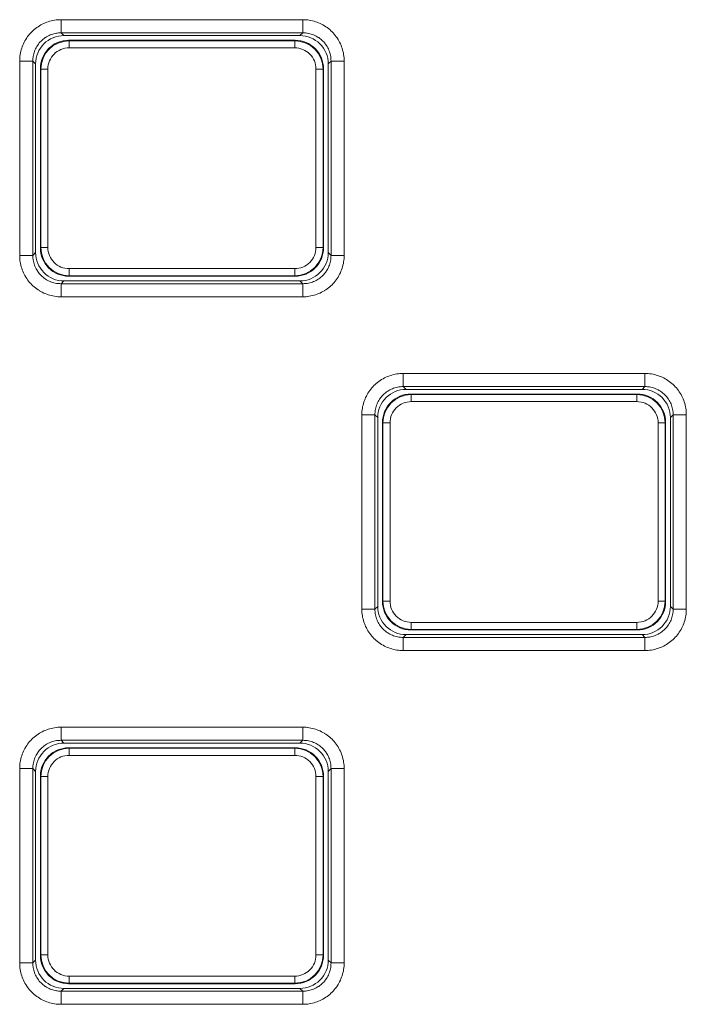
# Model space of a CAD drawing. Header units: millimetres. Extents: x 0 to 420, y -297 to 0.
# Tile 18 of 44: x 211.16 to 216.81, y -199.83 to -191.48. Entities that reach past the tile are written whole.
import ezdxf

# ---------------------------------------------------------------- set-up
doc = ezdxf.new("R2010")
doc.units = ezdxf.units.MM
doc.header["$MEASUREMENT"] = 0
doc.layers.add('レイヤー 1', color=7, linetype='Continuous', lineweight=0)

# ---------------------------------------------------------------- blocks, each defined once
blk = doc.blocks.new('Block_0')
at = {"layer": 'レイヤー 1', "color": 18, "lineweight": 18, "true_color": 0x000000}
for p, q in [((211.5117, -191.4808), (213.5605, -191.4808)), ((211.5117, -191.4808), (211.5117, -191.592)), ((213.5605, -191.4808), (213.5605, -191.592)), ((211.5117, -191.592), (213.5605, -191.592)), ((211.5117, -191.592), (211.5355, -191.6158)), ((213.5367, -191.6158), (211.5355, -191.6158)), ((213.5605, -191.592), (213.5367, -191.6158)), ((213.4961, -191.6558), (211.5761, -191.6558)), ((211.5799, -191.6597), (211.5761, -191.6558)), ((213.4922, -191.6597), (211.5799, -191.6597)), ((211.5799, -191.7196), (211.5799, -191.6597)), ((213.4922, -191.6597), (213.4961, -191.6558)), ((213.4922, -191.7196), (213.4922, -191.6597)), ((213.4922, -191.7196), (211.5799, -191.7196)), ((211.1611, -191.8314), (211.2723, -191.8314)), ((211.1611, -193.4802), (211.1611, -191.8314)), ((211.2723, -191.8314), (211.2961, -191.8552)), ((211.2723, -193.4802), (211.2723, -191.8314)), ((211.2961, -191.8552), (211.2961, -193.4564)), ((213.7999, -191.8314), (213.7761, -191.8552)), ((213.7761, -193.4564), (213.7761, -191.8552)), ((213.911, -191.8314), (213.7999, -191.8314)), ((213.7999, -191.8314), (213.7999, -193.4802)), ((213.911, -191.8314), (213.911, -193.4802)), ((211.3399, -191.8996), (211.3361, -191.8958)), ((211.3361, -191.8958), (211.3361, -193.4158)), ((211.3999, -191.8996), (211.3399, -191.8996)), ((211.3399, -191.8996), (211.3399, -193.412)), ((211.3999, -191.8996), (211.3999, -193.412)), ((213.6722, -191.8996), (213.7322, -191.8996)), ((213.6722, -193.412), (213.6722, -191.8996)), ((213.7322, -191.8996), (213.7361, -191.8958)), ((213.7322, -193.412), (213.7322, -191.8996)), ((213.7361, -193.4158), (213.7361, -191.8958)), ((211.2723, -193.4802), (211.2961, -193.4564)), ((211.3399, -193.412), (211.3361, -193.4158)), ((211.3999, -193.412), (211.3399, -193.412)), ((213.6722, -193.412), (213.7322, -193.412)), ((213.7322, -193.412), (213.7361, -193.4158)), ((213.7999, -193.4802), (213.7761, -193.4564)), ((211.1611, -193.4802), (211.2723, -193.4802)), ((213.911, -193.4802), (213.7999, -193.4802)), ((211.5799, -193.592), (213.4922, -193.592)), ((211.5799, -193.592), (211.5799, -193.652)), ((213.4922, -193.592), (213.4922, -193.652)), ((211.5117, -193.7196), (211.5355, -193.6958)), ((211.5355, -193.6958), (213.5367, -193.6958)), ((211.5799, -193.652), (211.5761, -193.6558)), ((211.5761, -193.6558), (213.4961, -193.6558)), ((211.5799, -193.652), (213.4922, -193.652)), ((213.4922, -193.652), (213.4961, -193.6558)), ((213.5605, -193.7196), (213.5367, -193.6958)), ((213.5605, -193.7196), (211.5117, -193.7196)), ((211.5117, -193.8308), (211.5117, -193.7196)), ((213.5605, -193.8308), (213.5605, -193.7196)), ((213.5605, -193.8308), (211.5117, -193.8308)), ((214.4117, -194.4808), (216.4605, -194.4808)), ((214.4117, -194.4808), (214.4117, -194.592)), ((216.4605, -194.4808), (216.4605, -194.592)), ((214.4117, -194.592), (216.4605, -194.592)), ((214.4117, -194.592), (214.4355, -194.6158)), ((216.4367, -194.6158), (214.4355, -194.6158)), ((216.4605, -194.592), (216.4367, -194.6158)), ((216.3961, -194.6558), (214.4761, -194.6558)), ((214.4799, -194.6597), (214.4761, -194.6558)), ((216.3922, -194.6597), (214.4799, -194.6597)), ((214.4799, -194.7196), (214.4799, -194.6597)), ((216.3922, -194.7196), (214.4799, -194.7196)), ((216.3922, -194.6597), (216.3961, -194.6558)), ((216.3922, -194.7196), (216.3922, -194.6597)), ((214.0611, -194.8314), (214.1723, -194.8314)), ((214.0611, -196.4802), (214.0611, -194.8314)), ((214.1723, -194.8314), (214.1961, -194.8552)), ((214.1723, -196.4802), (214.1723, -194.8314)), ((214.1961, -194.8552), (214.1961, -196.4564)), ((216.6999, -194.8314), (216.6761, -194.8552)), ((216.6761, -196.4564), (216.6761, -194.8552)), ((216.811, -194.8314), (216.6999, -194.8314)), ((216.6999, -194.8314), (216.6999, -196.4802)), ((216.811, -194.8314), (216.811, -196.4802)), ((214.2399, -194.8996), (214.2361, -194.8958)), ((214.2361, -194.8958), (214.2361, -196.4158)), ((214.2999, -194.8996), (214.2399, -194.8996)), ((214.2399, -194.8996), (214.2399, -196.412)), ((214.2999, -194.8996), (214.2999, -196.412)), ((216.5722, -194.8996), (216.6322, -194.8996)), ((216.5722, -196.412), (216.5722, -194.8996)), ((216.6322, -194.8996), (216.6361, -194.8958)), ((216.6322, -196.412), (216.6322, -194.8996)), ((216.6361, -196.4158), (216.6361, -194.8958)), ((214.1723, -196.4802), (214.1961, -196.4564)), ((214.2399, -196.412), (214.2361, -196.4158)), ((214.2999, -196.412), (214.2399, -196.412)), ((216.5722, -196.412), (216.6322, -196.412)), ((216.6322, -196.412), (216.6361, -196.4158)), ((216.6999, -196.4802), (216.6761, -196.4564)), ((214.0611, -196.4802), (214.1723, -196.4802)), ((216.811, -196.4802), (216.6999, -196.4802)), ((214.4799, -196.592), (216.3922, -196.592)), ((214.4799, -196.592), (214.4799, -196.652)), ((216.3922, -196.592), (216.3922, -196.652)), ((214.4117, -196.7196), (214.4355, -196.6958)), ((216.4605, -196.7196), (214.4117, -196.7196)), ((214.4117, -196.8308), (214.4117, -196.7196)), ((214.4355, -196.6958), (216.4367, -196.6958)), ((214.4799, -196.652), (214.4761, -196.6558)), ((214.4761, -196.6558), (216.3961, -196.6558)), ((214.4799, -196.652), (216.3922, -196.652)), ((216.3922, -196.652), (216.3961, -196.6558)), ((216.4605, -196.7196), (216.4367, -196.6958)), ((216.4605, -196.8308), (216.4605, -196.7196)), ((216.4605, -196.8308), (214.4117, -196.8308)), ((211.5117, -197.4808), (213.5605, -197.4808)), ((211.5117, -197.4808), (211.5117, -197.592)), ((213.5605, -197.4808), (213.5605, -197.592)), ((211.5117, -197.592), (213.5605, -197.592)), ((211.5117, -197.592), (211.5355, -197.6158)), ((213.5367, -197.6158), (211.5355, -197.6158)), ((213.5605, -197.592), (213.5367, -197.6158)), ((213.4961, -197.6558), (211.5761, -197.6558)), ((211.5799, -197.6597), (211.5761, -197.6558)), ((213.4922, -197.6597), (211.5799, -197.6597)), ((211.5799, -197.7196), (211.5799, -197.6597)), ((213.4922, -197.7196), (211.5799, -197.7196)), ((213.4922, -197.6597), (213.4961, -197.6558)), ((213.4922, -197.7196), (213.4922, -197.6597)), ((211.1611, -197.8314), (211.2723, -197.8314)), ((211.1611, -199.4802), (211.1611, -197.8314)), ((211.2723, -197.8314), (211.2961, -197.8552)), ((211.2723, -199.4802), (211.2723, -197.8314)), ((211.2961, -197.8552), (211.2961, -199.4564)), ((213.7999, -197.8314), (213.7761, -197.8552)), ((213.7761, -199.4564), (213.7761, -197.8552)), ((213.911, -197.8314), (213.7999, -197.8314)), ((213.7999, -197.8314), (213.7999, -199.4802)), ((213.911, -197.8314), (213.911, -199.4802)), ((211.3399, -197.8996), (211.3361, -197.8958)), ((211.3361, -197.8958), (211.3361, -199.4158)), ((211.3999, -197.8996), (211.3399, -197.8996)), ((211.3399, -197.8996), (211.3399, -199.412)), ((211.3999, -197.8996), (211.3999, -199.412)), ((213.6722, -197.8996), (213.7322, -197.8996)), ((213.6722, -199.412), (213.6722, -197.8996)), ((213.7322, -197.8996), (213.7361, -197.8958)), ((213.7322, -199.412), (213.7322, -197.8996)), ((213.7361, -199.4158), (213.7361, -197.8958)), ((211.2723, -199.4802), (211.2961, -199.4564)), ((211.3399, -199.412), (211.3361, -199.4158)), ((211.3999, -199.412), (211.3399, -199.412)), ((213.6722, -199.412), (213.7322, -199.412)), ((213.7322, -199.412), (213.7361, -199.4158)), ((213.7999, -199.4802), (213.7761, -199.4564)), ((211.1611, -199.4802), (211.2723, -199.4802)), ((213.911, -199.4802), (213.7999, -199.4802)), ((211.5799, -199.592), (213.4922, -199.592)), ((211.5799, -199.592), (211.5799, -199.652)), ((213.4922, -199.592), (213.4922, -199.652)), ((211.5117, -199.7196), (211.5355, -199.6958)), ((213.5605, -199.7196), (211.5117, -199.7196)), ((211.5117, -199.8308), (211.5117, -199.7196)), ((211.5355, -199.6958), (213.5367, -199.6958)), ((211.5799, -199.652), (211.5761, -199.6558)), ((211.5761, -199.6558), (213.4961, -199.6558)), ((211.5799, -199.652), (213.4922, -199.652)), ((213.4922, -199.652), (213.4961, -199.6558)), ((213.5605, -199.7196), (213.5367, -199.6958)), ((213.5605, -199.8308), (213.5605, -199.7196)), ((213.5605, -199.8308), (211.5117, -199.8308))]:
    blk.add_line(p, q, dxfattribs=at)
for points in [[(211.1611, -191.8314), (211.1614, -191.8178), (211.1622, -191.8041), (211.1635, -191.7904), (211.1636, -191.7899), (211.1655, -191.7763), (211.1679, -191.7628), (211.168, -191.7621), (211.1709, -191.7488), (211.1744, -191.7356), (211.1784, -191.7225), (211.1828, -191.7097), (211.1878, -191.697), (211.1933, -191.6846), (211.1992, -191.6723), (211.2057, -191.6602), (211.2126, -191.6483), (211.2131, -191.6475), (211.2205, -191.636), (211.2284, -191.6247), (211.2367, -191.6138), (211.2453, -191.6033), (211.2543, -191.5932), (211.2637, -191.5834), (211.2735, -191.574), (211.2836, -191.565), (211.2942, -191.5564), (211.3051, -191.5481), (211.3163, -191.5402), (211.3278, -191.5328), (211.3287, -191.5323), (211.3405, -191.5254), (211.3526, -191.5189), (211.3649, -191.513), (211.3773, -191.5075), (211.39, -191.5026), (211.4028, -191.4981), (211.4159, -191.4941), (211.4291, -191.4907), (211.4425, -191.4877), (211.4432, -191.4876), (211.4566, -191.4852), (211.4702, -191.4833), (211.4707, -191.4832), (211.4844, -191.4819), (211.498, -191.4811), (211.5117, -191.4808)], [(213.5605, -191.4808), (213.5741, -191.4811), (213.5878, -191.4819), (213.6014, -191.4832), (213.602, -191.4833), (213.6156, -191.4852), (213.629, -191.4876), (213.6297, -191.4877), (213.6431, -191.4907), (213.6563, -191.4941), (213.6693, -191.4981), (213.6822, -191.5026), (213.6949, -191.5075), (213.7073, -191.513), (213.7196, -191.519), (213.7317, -191.5254), (213.7435, -191.5323), (213.7443, -191.5329), (213.7559, -191.5403), (213.7671, -191.5481), (213.778, -191.5564), (213.7886, -191.565), (213.7987, -191.5741), (213.8085, -191.5834), (213.8178, -191.5932), (213.8269, -191.6033), (213.8355, -191.6139), (213.8438, -191.6248), (213.8516, -191.636), (213.8591, -191.6476), (213.8596, -191.6484), (213.8665, -191.6602), (213.8729, -191.6723), (213.8789, -191.6846), (213.8844, -191.6971), (213.8893, -191.7097), (213.8938, -191.7226), (213.8978, -191.7356), (213.9012, -191.7488), (213.9042, -191.7622), (213.9043, -191.7629), (213.9067, -191.7764), (213.9086, -191.79), (213.9086, -191.7904), (213.91, -191.8041), (213.9108, -191.8178), (213.911, -191.8314)], [(211.2723, -191.8314), (211.2725, -191.8202), (211.2733, -191.809), (211.2746, -191.7977), (211.2752, -191.7938), (211.2772, -191.7826), (211.2797, -191.7715), (211.2828, -191.7606), (211.2863, -191.7499), (211.2903, -191.7395), (211.2948, -191.7292), (211.2998, -191.7192), (211.3053, -191.7093), (211.3113, -191.6998), (211.3135, -191.6965), (211.32, -191.6873), (211.327, -191.6784), (211.3344, -191.6699), (211.3421, -191.6618), (211.3502, -191.6541), (211.3587, -191.6467), (211.3676, -191.6398), (211.3768, -191.6332), (211.3801, -191.631), (211.3896, -191.625), (211.3995, -191.6196), (211.4095, -191.6146), (211.4198, -191.6101), (211.4302, -191.606), (211.4409, -191.6025), (211.4518, -191.5995), (211.4629, -191.5969), (211.4741, -191.5949), (211.478, -191.5943), (211.4892, -191.593), (211.5005, -191.5922), (211.5117, -191.592)], [(213.5605, -191.592), (213.5717, -191.5922), (213.5829, -191.593), (213.5942, -191.5943), (213.5981, -191.5949), (213.6093, -191.5969), (213.6204, -191.5995), (213.6313, -191.6025), (213.642, -191.6061), (213.6524, -191.6101), (213.6626, -191.6146), (213.6727, -191.6196), (213.6825, -191.6251), (213.6921, -191.631), (213.6954, -191.6332), (213.7046, -191.6398), (213.7135, -191.6467), (213.722, -191.6541), (213.7301, -191.6618), (213.7378, -191.67), (213.7452, -191.6784), (213.7521, -191.6873), (213.7587, -191.6965), (213.7609, -191.6998), (213.7668, -191.7094), (213.7723, -191.7192), (213.7773, -191.7293), (213.7818, -191.7395), (213.7858, -191.7499), (213.7894, -191.7606), (213.7924, -191.7716), (213.795, -191.7826), (213.797, -191.7938), (213.7976, -191.7977), (213.7989, -191.809), (213.7996, -191.8202), (213.7999, -191.8314)], [(211.5117, -193.8308), (211.498, -193.8305), (211.4844, -193.8297), (211.4707, -193.8284), (211.4702, -193.8283), (211.4566, -193.8264), (211.4431, -193.824), (211.4424, -193.8239), (211.4291, -193.8209), (211.4159, -193.8175), (211.4028, -193.8135), (211.39, -193.809), (211.3773, -193.8041), (211.3648, -193.7986), (211.3525, -193.7926), (211.3405, -193.7862), (211.3286, -193.7793), (211.3278, -193.7788), (211.3163, -193.7713), (211.305, -193.7635), (211.2941, -193.7552), (211.2836, -193.7466), (211.2734, -193.7375), (211.2637, -193.7282), (211.2543, -193.7184), (211.2453, -193.7083), (211.2366, -193.6977), (211.2284, -193.6868), (211.2205, -193.6756), (211.2131, -193.664), (211.2126, -193.6632), (211.2057, -193.6514), (211.1992, -193.6393), (211.1932, -193.627), (211.1878, -193.6145), (211.1828, -193.6019), (211.1784, -193.589), (211.1744, -193.576), (211.1709, -193.5628), (211.168, -193.5494), (211.1678, -193.5487), (211.1654, -193.5352), (211.1636, -193.5217), (211.1635, -193.5212), (211.1622, -193.5075), (211.1614, -193.4938), (211.1611, -193.4802)], [(211.5117, -193.7196), (211.5005, -193.7194), (211.4892, -193.7186), (211.478, -193.7173), (211.4741, -193.7167), (211.4629, -193.7147), (211.4518, -193.7121), (211.4409, -193.7091), (211.4302, -193.7056), (211.4197, -193.7015), (211.4095, -193.697), (211.3995, -193.692), (211.3896, -193.6866), (211.38, -193.6806), (211.3767, -193.6784), (211.3676, -193.6718), (211.3587, -193.6649), (211.3502, -193.6575), (211.3421, -193.6498), (211.3344, -193.6417), (211.327, -193.6332), (211.32, -193.6243), (211.3135, -193.6151), (211.3113, -193.6118), (211.3053, -193.6022), (211.2998, -193.5924), (211.2948, -193.5823), (211.2903, -193.5721), (211.2863, -193.5617), (211.2828, -193.551), (211.2797, -193.5401), (211.2772, -193.529), (211.2752, -193.5178), (211.2746, -193.5139), (211.2733, -193.5027), (211.2725, -193.4914), (211.2723, -193.4802)], [(213.911, -193.4802), (213.9108, -193.4938), (213.91, -193.5075), (213.9086, -193.5212), (213.9086, -193.5217), (213.9067, -193.5353), (213.9043, -193.5488), (213.9042, -193.5495), (213.9012, -193.5628), (213.8977, -193.576), (213.8938, -193.5891), (213.8893, -193.6019), (213.8843, -193.6146), (213.8789, -193.627), (213.8729, -193.6393), (213.8665, -193.6514), (213.8595, -193.6633), (213.859, -193.6641), (213.8516, -193.6756), (213.8438, -193.6869), (213.8355, -193.6978), (213.8268, -193.7083), (213.8178, -193.7185), (213.8085, -193.7282), (213.7987, -193.7376), (213.7885, -193.7466), (213.778, -193.7553), (213.7671, -193.7635), (213.7559, -193.7714), (213.7443, -193.7788), (213.7435, -193.7793), (213.7317, -193.7862), (213.7196, -193.7927), (213.7073, -193.7986), (213.6948, -193.8041), (213.6822, -193.809), (213.6693, -193.8135), (213.6563, -193.8175), (213.6431, -193.8209), (213.6297, -193.8239), (213.629, -193.824), (213.6155, -193.8264), (213.6019, -193.8283), (213.6014, -193.8284), (213.5878, -193.8297), (213.5741, -193.8305), (213.5605, -193.8308)], [(213.7999, -193.4802), (213.7996, -193.4914), (213.7989, -193.5027), (213.7976, -193.5139), (213.797, -193.5178), (213.7949, -193.529), (213.7924, -193.5401), (213.7894, -193.551), (213.7858, -193.5617), (213.7818, -193.5721), (213.7773, -193.5824), (213.7723, -193.5924), (213.7668, -193.6023), (213.7609, -193.6118), (213.7587, -193.6151), (213.7521, -193.6243), (213.7451, -193.6332), (213.7378, -193.6417), (213.73, -193.6498), (213.7219, -193.6575), (213.7134, -193.6649), (213.7046, -193.6719), (213.6954, -193.6784), (213.6921, -193.6806), (213.6825, -193.6866), (213.6727, -193.6921), (213.6626, -193.6971), (213.6524, -193.7016), (213.6419, -193.7056), (213.6312, -193.7091), (213.6203, -193.7122), (213.6093, -193.7147), (213.5981, -193.7167), (213.5942, -193.7173), (213.5829, -193.7186), (213.5717, -193.7194), (213.5605, -193.7196)], [(214.0611, -194.8314), (214.0614, -194.8178), (214.0622, -194.8041), (214.0635, -194.7904), (214.0636, -194.7899), (214.0655, -194.7763), (214.0679, -194.7628), (214.068, -194.7621), (214.0709, -194.7488), (214.0744, -194.7356), (214.0784, -194.7225), (214.0829, -194.7097), (214.0878, -194.697), (214.0933, -194.6846), (214.0992, -194.6723), (214.1057, -194.6602), (214.1126, -194.6483), (214.1131, -194.6475), (214.1205, -194.636), (214.1284, -194.6247), (214.1367, -194.6138), (214.1453, -194.6033), (214.1543, -194.5932), (214.1637, -194.5834), (214.1735, -194.574), (214.1836, -194.565), (214.1942, -194.5564), (214.2051, -194.5481), (214.2163, -194.5402), (214.2278, -194.5328), (214.2287, -194.5323), (214.2405, -194.5254), (214.2526, -194.5189), (214.2649, -194.513), (214.2773, -194.5075), (214.29, -194.5026), (214.3029, -194.4981), (214.3159, -194.4941), (214.3291, -194.4907), (214.3425, -194.4877), (214.3432, -194.4876), (214.3566, -194.4852), (214.3702, -194.4833), (214.3707, -194.4832), (214.3844, -194.4819), (214.398, -194.4811), (214.4117, -194.4808)], [(216.4605, -194.4808), (216.4741, -194.4811), (216.4878, -194.4819), (216.5014, -194.4832), (216.502, -194.4833), (216.5156, -194.4852), (216.529, -194.4876), (216.5297, -194.4877), (216.5431, -194.4907), (216.5563, -194.4941), (216.5693, -194.4981), (216.5822, -194.5026), (216.5949, -194.5075), (216.6073, -194.513), (216.6196, -194.519), (216.6317, -194.5254), (216.6435, -194.5323), (216.6443, -194.5329), (216.6559, -194.5403), (216.6671, -194.5481), (216.678, -194.5564), (216.6886, -194.565), (216.6987, -194.5741), (216.7085, -194.5834), (216.7178, -194.5932), (216.7269, -194.6033), (216.7355, -194.6139), (216.7438, -194.6248), (216.7516, -194.636), (216.7591, -194.6476), (216.7596, -194.6484), (216.7665, -194.6602), (216.7729, -194.6723), (216.7789, -194.6846), (216.7844, -194.6971), (216.7893, -194.7097), (216.7938, -194.7226), (216.7978, -194.7356), (216.8012, -194.7488), (216.8042, -194.7622), (216.8043, -194.7629), (216.8067, -194.7764), (216.8086, -194.79), (216.8086, -194.7904), (216.81, -194.8041), (216.8108, -194.8178), (216.811, -194.8314)], [(214.1723, -194.8314), (214.1725, -194.8202), (214.1733, -194.809), (214.1746, -194.7977), (214.1752, -194.7938), (214.1772, -194.7826), (214.1797, -194.7715), (214.1828, -194.7606), (214.1863, -194.7499), (214.1903, -194.7395), (214.1948, -194.7292), (214.1998, -194.7192), (214.2053, -194.7093), (214.2113, -194.6998), (214.2135, -194.6965), (214.22, -194.6873), (214.227, -194.6784), (214.2344, -194.6699), (214.2421, -194.6618), (214.2502, -194.6541), (214.2587, -194.6467), (214.2676, -194.6398), (214.2768, -194.6332), (214.2801, -194.631), (214.2896, -194.625), (214.2995, -194.6196), (214.3095, -194.6146), (214.3198, -194.6101), (214.3302, -194.606), (214.3409, -194.6025), (214.3518, -194.5995), (214.3629, -194.5969), (214.3741, -194.5949), (214.378, -194.5943), (214.3892, -194.593), (214.4005, -194.5922), (214.4117, -194.592)], [(216.4605, -194.592), (216.4717, -194.5922), (216.4829, -194.593), (216.4942, -194.5943), (216.4981, -194.5949), (216.5093, -194.5969), (216.5204, -194.5995), (216.5313, -194.6025), (216.542, -194.6061), (216.5524, -194.6101), (216.5627, -194.6146), (216.5727, -194.6196), (216.5825, -194.6251), (216.5921, -194.631), (216.5954, -194.6332), (216.6046, -194.6398), (216.6135, -194.6467), (216.622, -194.6541), (216.6301, -194.6618), (216.6378, -194.67), (216.6452, -194.6784), (216.6521, -194.6873), (216.6587, -194.6965), (216.6609, -194.6998), (216.6668, -194.7094), (216.6723, -194.7192), (216.6773, -194.7293), (216.6818, -194.7395), (216.6858, -194.7499), (216.6894, -194.7606), (216.6924, -194.7716), (216.695, -194.7826), (216.697, -194.7938), (216.6976, -194.7977), (216.6989, -194.809), (216.6996, -194.8202), (216.6999, -194.8314)], [(214.4117, -196.8308), (214.398, -196.8305), (214.3844, -196.8297), (214.3707, -196.8284), (214.3702, -196.8283), (214.3566, -196.8264), (214.3431, -196.824), (214.3424, -196.8239), (214.3291, -196.8209), (214.3158, -196.8175), (214.3028, -196.8135), (214.2899, -196.809), (214.2773, -196.8041), (214.2648, -196.7986), (214.2525, -196.7926), (214.2405, -196.7862), (214.2286, -196.7793), (214.2278, -196.7788), (214.2163, -196.7713), (214.205, -196.7635), (214.1941, -196.7552), (214.1836, -196.7466), (214.1734, -196.7375), (214.1637, -196.7282), (214.1543, -196.7184), (214.1453, -196.7083), (214.1366, -196.6977), (214.1284, -196.6868), (214.1205, -196.6756), (214.1131, -196.664), (214.1126, -196.6632), (214.1057, -196.6514), (214.0992, -196.6393), (214.0933, -196.627), (214.0878, -196.6145), (214.0828, -196.6019), (214.0784, -196.589), (214.0744, -196.576), (214.0709, -196.5628), (214.068, -196.5494), (214.0679, -196.5487), (214.0654, -196.5352), (214.0636, -196.5217), (214.0635, -196.5212), (214.0622, -196.5075), (214.0614, -196.4938), (214.0611, -196.4802)], [(214.4117, -196.7196), (214.4005, -196.7194), (214.3892, -196.7186), (214.378, -196.7173), (214.374, -196.7167), (214.3629, -196.7147), (214.3518, -196.7121), (214.3409, -196.7091), (214.3302, -196.7056), (214.3197, -196.7015), (214.3095, -196.697), (214.2995, -196.692), (214.2896, -196.6866), (214.28, -196.6806), (214.2767, -196.6784), (214.2676, -196.6718), (214.2587, -196.6649), (214.2502, -196.6575), (214.2421, -196.6498), (214.2344, -196.6417), (214.227, -196.6332), (214.22, -196.6243), (214.2135, -196.6151), (214.2113, -196.6118), (214.2053, -196.6022), (214.1998, -196.5924), (214.1948, -196.5823), (214.1903, -196.5721), (214.1863, -196.5617), (214.1828, -196.551), (214.1797, -196.5401), (214.1772, -196.529), (214.1752, -196.5178), (214.1746, -196.5139), (214.1733, -196.5027), (214.1725, -196.4914), (214.1723, -196.4802)], [(216.811, -196.4802), (216.8108, -196.4938), (216.81, -196.5075), (216.8086, -196.5212), (216.8086, -196.5217), (216.8067, -196.5353), (216.8043, -196.5488), (216.8042, -196.5495), (216.8012, -196.5628), (216.7977, -196.576), (216.7938, -196.5891), (216.7893, -196.6019), (216.7843, -196.6146), (216.7789, -196.627), (216.7729, -196.6393), (216.7665, -196.6514), (216.7595, -196.6633), (216.759, -196.6641), (216.7516, -196.6756), (216.7438, -196.6869), (216.7355, -196.6978), (216.7268, -196.7083), (216.7178, -196.7185), (216.7084, -196.7282), (216.6987, -196.7376), (216.6885, -196.7466), (216.678, -196.7553), (216.6671, -196.7635), (216.6559, -196.7714), (216.6443, -196.7788), (216.6435, -196.7793), (216.6317, -196.7862), (216.6196, -196.7927), (216.6073, -196.7986), (216.5948, -196.8041), (216.5822, -196.809), (216.5693, -196.8135), (216.5563, -196.8175), (216.543, -196.8209), (216.5297, -196.8239), (216.529, -196.824), (216.5155, -196.8264), (216.5019, -196.8283), (216.5014, -196.8284), (216.4878, -196.8297), (216.4741, -196.8305), (216.4605, -196.8308)], [(216.6999, -196.4802), (216.6996, -196.4914), (216.6989, -196.5027), (216.6976, -196.5139), (216.697, -196.5178), (216.695, -196.529), (216.6924, -196.5401), (216.6894, -196.551), (216.6858, -196.5617), (216.6818, -196.5721), (216.6773, -196.5824), (216.6723, -196.5924), (216.6668, -196.6023), (216.6609, -196.6118), (216.6587, -196.6151), (216.6521, -196.6243), (216.6451, -196.6332), (216.6378, -196.6417), (216.63, -196.6498), (216.6219, -196.6575), (216.6134, -196.6649), (216.6046, -196.6719), (216.5954, -196.6784), (216.5921, -196.6806), (216.5825, -196.6866), (216.5727, -196.6921), (216.5626, -196.6971), (216.5524, -196.7016), (216.5419, -196.7056), (216.5312, -196.7091), (216.5203, -196.7122), (216.5093, -196.7147), (216.4981, -196.7167), (216.4942, -196.7173), (216.4829, -196.7186), (216.4717, -196.7194), (216.4605, -196.7196)], [(211.1611, -197.8314), (211.1614, -197.8178), (211.1622, -197.8041), (211.1635, -197.7904), (211.1636, -197.7899), (211.1655, -197.7763), (211.1679, -197.7628), (211.168, -197.7621), (211.1709, -197.7488), (211.1744, -197.7356), (211.1784, -197.7225), (211.1828, -197.7097), (211.1878, -197.697), (211.1933, -197.6846), (211.1992, -197.6723), (211.2057, -197.6602), (211.2126, -197.6483), (211.2131, -197.6475), (211.2205, -197.636), (211.2284, -197.6247), (211.2367, -197.6138), (211.2453, -197.6033), (211.2543, -197.5932), (211.2637, -197.5834), (211.2735, -197.574), (211.2836, -197.565), (211.2942, -197.5564), (211.3051, -197.5481), (211.3163, -197.5402), (211.3278, -197.5328), (211.3287, -197.5323), (211.3405, -197.5254), (211.3526, -197.5189), (211.3649, -197.513), (211.3773, -197.5075), (211.39, -197.5026), (211.4028, -197.4981), (211.4159, -197.4941), (211.4291, -197.4907), (211.4425, -197.4877), (211.4432, -197.4876), (211.4566, -197.4852), (211.4702, -197.4833), (211.4707, -197.4832), (211.4844, -197.4819), (211.498, -197.4811), (211.5117, -197.4808)], [(213.5605, -197.4808), (213.5741, -197.4811), (213.5878, -197.4819), (213.6014, -197.4832), (213.602, -197.4833), (213.6156, -197.4852), (213.629, -197.4876), (213.6297, -197.4877), (213.6431, -197.4907), (213.6563, -197.4941), (213.6693, -197.4981), (213.6822, -197.5026), (213.6949, -197.5075), (213.7073, -197.513), (213.7196, -197.519), (213.7317, -197.5254), (213.7435, -197.5323), (213.7443, -197.5329), (213.7559, -197.5403), (213.7671, -197.5481), (213.778, -197.5564), (213.7886, -197.565), (213.7987, -197.5741), (213.8085, -197.5834), (213.8178, -197.5932), (213.8269, -197.6033), (213.8355, -197.6139), (213.8438, -197.6248), (213.8516, -197.636), (213.8591, -197.6476), (213.8596, -197.6484), (213.8665, -197.6602), (213.8729, -197.6723), (213.8789, -197.6846), (213.8844, -197.6971), (213.8893, -197.7097), (213.8938, -197.7226), (213.8978, -197.7356), (213.9012, -197.7488), (213.9042, -197.7622), (213.9043, -197.7629), (213.9067, -197.7764), (213.9086, -197.79), (213.9086, -197.7904), (213.91, -197.8041), (213.9108, -197.8178), (213.911, -197.8314)], [(211.2723, -197.8314), (211.2725, -197.8202), (211.2733, -197.809), (211.2746, -197.7977), (211.2752, -197.7938), (211.2772, -197.7826), (211.2797, -197.7715), (211.2828, -197.7606), (211.2863, -197.7499), (211.2903, -197.7395), (211.2948, -197.7292), (211.2998, -197.7192), (211.3053, -197.7093), (211.3113, -197.6998), (211.3135, -197.6965), (211.32, -197.6873), (211.327, -197.6784), (211.3344, -197.6699), (211.3421, -197.6618), (211.3502, -197.6541), (211.3587, -197.6467), (211.3676, -197.6398), (211.3768, -197.6332), (211.3801, -197.631), (211.3896, -197.625), (211.3995, -197.6196), (211.4095, -197.6146), (211.4198, -197.6101), (211.4302, -197.606), (211.4409, -197.6025), (211.4518, -197.5995), (211.4629, -197.5969), (211.4741, -197.5949), (211.478, -197.5943), (211.4892, -197.593), (211.5005, -197.5922), (211.5117, -197.592)], [(213.5605, -197.592), (213.5717, -197.5922), (213.5829, -197.593), (213.5942, -197.5943), (213.5981, -197.5949), (213.6093, -197.5969), (213.6204, -197.5995), (213.6313, -197.6025), (213.642, -197.6061), (213.6524, -197.6101), (213.6626, -197.6146), (213.6727, -197.6196), (213.6825, -197.6251), (213.6921, -197.631), (213.6954, -197.6332), (213.7046, -197.6398), (213.7135, -197.6467), (213.722, -197.6541), (213.7301, -197.6618), (213.7378, -197.67), (213.7452, -197.6784), (213.7521, -197.6873), (213.7587, -197.6965), (213.7609, -197.6998), (213.7668, -197.7094), (213.7723, -197.7192), (213.7773, -197.7293), (213.7818, -197.7395), (213.7858, -197.7499), (213.7894, -197.7606), (213.7924, -197.7716), (213.795, -197.7826), (213.797, -197.7938), (213.7976, -197.7977), (213.7989, -197.809), (213.7996, -197.8202), (213.7999, -197.8314)], [(211.5117, -199.8308), (211.498, -199.8305), (211.4844, -199.8297), (211.4707, -199.8284), (211.4702, -199.8283), (211.4566, -199.8264), (211.4431, -199.824), (211.4424, -199.8239), (211.4291, -199.8209), (211.4159, -199.8175), (211.4028, -199.8135), (211.39, -199.809), (211.3773, -199.8041), (211.3648, -199.7986), (211.3525, -199.7926), (211.3405, -199.7862), (211.3286, -199.7793), (211.3278, -199.7788), (211.3163, -199.7713), (211.305, -199.7635), (211.2941, -199.7552), (211.2836, -199.7466), (211.2734, -199.7375), (211.2637, -199.7282), (211.2543, -199.7184), (211.2453, -199.7083), (211.2366, -199.6977), (211.2284, -199.6868), (211.2205, -199.6756), (211.2131, -199.664), (211.2126, -199.6632), (211.2057, -199.6514), (211.1992, -199.6393), (211.1932, -199.627), (211.1878, -199.6145), (211.1828, -199.6019), (211.1784, -199.589), (211.1744, -199.576), (211.1709, -199.5628), (211.168, -199.5494), (211.1678, -199.5487), (211.1654, -199.5352), (211.1636, -199.5216), (211.1635, -199.5212), (211.1622, -199.5075), (211.1614, -199.4938), (211.1611, -199.4802)], [(211.5117, -199.7196), (211.5005, -199.7194), (211.4892, -199.7186), (211.478, -199.7173), (211.4741, -199.7167), (211.4629, -199.7147), (211.4518, -199.7121), (211.4409, -199.7091), (211.4302, -199.7056), (211.4197, -199.7015), (211.4095, -199.697), (211.3995, -199.692), (211.3896, -199.6866), (211.38, -199.6806), (211.3767, -199.6784), (211.3676, -199.6718), (211.3587, -199.6649), (211.3502, -199.6575), (211.3421, -199.6498), (211.3344, -199.6417), (211.327, -199.6332), (211.32, -199.6243), (211.3135, -199.6151), (211.3113, -199.6118), (211.3053, -199.6022), (211.2998, -199.5924), (211.2948, -199.5823), (211.2903, -199.5721), (211.2863, -199.5617), (211.2828, -199.551), (211.2797, -199.5401), (211.2772, -199.529), (211.2752, -199.5178), (211.2746, -199.5139), (211.2733, -199.5027), (211.2725, -199.4914), (211.2723, -199.4802)], [(213.911, -199.4802), (213.9108, -199.4938), (213.91, -199.5075), (213.9086, -199.5212), (213.9086, -199.5217), (213.9067, -199.5353), (213.9043, -199.5488), (213.9042, -199.5495), (213.9012, -199.5628), (213.8977, -199.576), (213.8938, -199.5891), (213.8893, -199.6019), (213.8843, -199.6146), (213.8789, -199.627), (213.8729, -199.6393), (213.8665, -199.6514), (213.8595, -199.6633), (213.859, -199.6641), (213.8516, -199.6756), (213.8438, -199.6869), (213.8355, -199.6978), (213.8268, -199.7083), (213.8178, -199.7185), (213.8085, -199.7282), (213.7987, -199.7376), (213.7885, -199.7466), (213.778, -199.7553), (213.7671, -199.7635), (213.7559, -199.7714), (213.7443, -199.7788), (213.7435, -199.7793), (213.7317, -199.7862), (213.7196, -199.7927), (213.7073, -199.7986), (213.6948, -199.8041), (213.6822, -199.809), (213.6693, -199.8135), (213.6563, -199.8175), (213.6431, -199.8209), (213.6297, -199.8239), (213.629, -199.824), (213.6155, -199.8264), (213.6019, -199.8283), (213.6014, -199.8284), (213.5878, -199.8297), (213.5741, -199.8305), (213.5605, -199.8308)], [(213.7999, -199.4802), (213.7996, -199.4914), (213.7989, -199.5027), (213.7976, -199.5139), (213.797, -199.5178), (213.7949, -199.529), (213.7924, -199.5401), (213.7894, -199.551), (213.7858, -199.5617), (213.7818, -199.5721), (213.7773, -199.5824), (213.7723, -199.5924), (213.7668, -199.6023), (213.7609, -199.6118), (213.7587, -199.6151), (213.7521, -199.6243), (213.7451, -199.6332), (213.7378, -199.6417), (213.73, -199.6498), (213.7219, -199.6575), (213.7134, -199.6649), (213.7046, -199.6719), (213.6954, -199.6784), (213.6921, -199.6806), (213.6825, -199.6866), (213.6727, -199.6921), (213.6626, -199.6971), (213.6524, -199.7016), (213.6419, -199.7056), (213.6312, -199.7091), (213.6203, -199.7122), (213.6093, -199.7147), (213.5981, -199.7167), (213.5942, -199.7173), (213.5829, -199.7186), (213.5717, -199.7194), (213.5605, -199.7196)]]:
    blk.add_lwpolyline(points, dxfattribs=at)
for points in [[(211.5355, -191.6158), (211.472, -191.6157), (211.4111, -191.641), (211.3661, -191.6859)], [(213.5367, -191.6158), (213.6002, -191.6157), (213.6611, -191.641), (213.706, -191.6859)], [(211.3661, -191.6859), (211.3212, -191.7308), (211.296, -191.7917), (211.2961, -191.8552)], [(211.5799, -191.6597), (211.4474, -191.6597), (211.3399, -191.7671), (211.3399, -191.8996)], [(211.5761, -191.6558), (211.5124, -191.6558), (211.4514, -191.6811), (211.4064, -191.7261)], [(213.7322, -191.8996), (213.7322, -191.7671), (213.6248, -191.6597), (213.4922, -191.6597)], [(213.4961, -191.6558), (213.5597, -191.6558), (213.6208, -191.6811), (213.6658, -191.7261)], [(213.706, -191.6859), (213.7509, -191.7308), (213.7761, -191.7917), (213.7761, -191.8552)], [(211.4064, -191.7261), (211.3614, -191.7711), (211.3361, -191.8321), (211.3361, -191.8958)], [(211.4526, -191.7724), (211.4189, -191.8061), (211.3999, -191.8519), (211.3999, -191.8996)], [(211.5799, -191.7196), (211.5322, -191.7196), (211.4864, -191.7386), (211.4526, -191.7724)], [(213.4922, -191.7196), (213.54, -191.7196), (213.5858, -191.7386), (213.6195, -191.7724)], [(213.6195, -191.7724), (213.6533, -191.8061), (213.6722, -191.8519), (213.6722, -191.8996)], [(213.6658, -191.7261), (213.7108, -191.7711), (213.7361, -191.8321), (213.7361, -191.8958)], [(211.2961, -193.4564), (211.296, -193.5199), (211.3212, -193.5808), (211.3661, -193.6257)], [(211.3361, -193.4158), (211.3361, -193.4795), (211.3614, -193.5405), (211.4064, -193.5855)], [(211.3399, -193.412), (211.3399, -193.5445), (211.4474, -193.652), (211.5799, -193.652)], [(211.3999, -193.412), (211.3999, -193.4597), (211.4189, -193.5055), (211.4526, -193.5392)], [(213.4922, -193.652), (213.6248, -193.652), (213.7322, -193.5445), (213.7322, -193.412)], [(213.6722, -193.412), (213.6722, -193.4597), (213.6533, -193.5055), (213.6195, -193.5392)], [(213.7361, -193.4158), (213.7361, -193.4795), (213.7108, -193.5405), (213.6658, -193.5855)], [(213.7761, -193.4564), (213.7761, -193.5199), (213.7509, -193.5808), (213.706, -193.6257)], [(211.4526, -193.5392), (211.4864, -193.573), (211.5322, -193.592), (211.5799, -193.592)], [(213.6195, -193.5392), (213.5858, -193.573), (213.54, -193.592), (213.4922, -193.592)], [(211.3661, -193.6257), (211.4111, -193.6707), (211.472, -193.6959), (211.5355, -193.6958)], [(211.4064, -193.5855), (211.4514, -193.6305), (211.5124, -193.6558), (211.5761, -193.6558)], [(213.6658, -193.5855), (213.6208, -193.6305), (213.5597, -193.6558), (213.4961, -193.6558)], [(213.706, -193.6257), (213.6611, -193.6707), (213.6002, -193.6959), (213.5367, -193.6958)], [(214.4355, -194.6158), (214.372, -194.6157), (214.311, -194.641), (214.2661, -194.6859)], [(216.4367, -194.6158), (216.5002, -194.6157), (216.5611, -194.641), (216.606, -194.6859)], [(214.2661, -194.6859), (214.2212, -194.7308), (214.196, -194.7917), (214.1961, -194.8552)], [(214.4799, -194.6597), (214.3474, -194.6597), (214.2399, -194.7671), (214.2399, -194.8996)], [(214.4761, -194.6558), (214.4124, -194.6558), (214.3514, -194.6811), (214.3064, -194.7261)], [(214.4799, -194.7196), (214.4322, -194.7196), (214.3864, -194.7386), (214.3526, -194.7724)], [(216.6322, -194.8996), (216.6322, -194.7671), (216.5248, -194.6597), (216.3922, -194.6597)], [(216.3922, -194.7196), (216.44, -194.7196), (216.4858, -194.7386), (216.5195, -194.7724)], [(216.3961, -194.6558), (216.4597, -194.6558), (216.5208, -194.6811), (216.5658, -194.7261)], [(216.606, -194.6859), (216.6509, -194.7308), (216.6761, -194.7917), (216.6761, -194.8552)], [(214.3064, -194.7261), (214.2614, -194.7711), (214.2361, -194.8321), (214.2361, -194.8958)], [(214.3526, -194.7724), (214.3189, -194.8061), (214.2999, -194.8519), (214.2999, -194.8996)], [(216.5195, -194.7724), (216.5533, -194.8061), (216.5722, -194.8519), (216.5722, -194.8996)], [(216.5658, -194.7261), (216.6108, -194.7711), (216.6361, -194.8321), (216.6361, -194.8958)], [(214.1961, -196.4564), (214.196, -196.5199), (214.2212, -196.5808), (214.2661, -196.6257)], [(214.2361, -196.4158), (214.2361, -196.4795), (214.2614, -196.5405), (214.3064, -196.5855)], [(214.2399, -196.412), (214.2399, -196.5445), (214.3474, -196.652), (214.4799, -196.652)], [(214.2999, -196.412), (214.2999, -196.4597), (214.3189, -196.5055), (214.3526, -196.5392)], [(216.3922, -196.652), (216.5248, -196.652), (216.6322, -196.5445), (216.6322, -196.412)], [(216.5722, -196.412), (216.5722, -196.4597), (216.5533, -196.5055), (216.5195, -196.5392)], [(216.6361, -196.4158), (216.6361, -196.4795), (216.6108, -196.5405), (216.5658, -196.5855)], [(216.6761, -196.4564), (216.6761, -196.5199), (216.6509, -196.5808), (216.606, -196.6257)], [(214.3526, -196.5392), (214.3864, -196.573), (214.4322, -196.592), (214.4799, -196.592)], [(216.5195, -196.5392), (216.4858, -196.573), (216.44, -196.592), (216.3922, -196.592)], [(214.2661, -196.6257), (214.311, -196.6707), (214.372, -196.6959), (214.4355, -196.6958)], [(214.3064, -196.5855), (214.3514, -196.6305), (214.4124, -196.6558), (214.4761, -196.6558)], [(216.5658, -196.5855), (216.5208, -196.6305), (216.4597, -196.6558), (216.3961, -196.6558)], [(216.606, -196.6257), (216.5611, -196.6707), (216.5002, -196.6959), (216.4367, -196.6958)], [(211.5355, -197.6158), (211.472, -197.6157), (211.4111, -197.641), (211.3661, -197.6859)], [(213.5367, -197.6158), (213.6002, -197.6157), (213.6611, -197.641), (213.706, -197.6859)], [(211.3661, -197.6859), (211.3212, -197.7308), (211.296, -197.7917), (211.2961, -197.8552)], [(211.4064, -197.7261), (211.3614, -197.7711), (211.3361, -197.8321), (211.3361, -197.8958)], [(211.5799, -197.6597), (211.4474, -197.6597), (211.3399, -197.7671), (211.3399, -197.8996)], [(211.5761, -197.6558), (211.5124, -197.6558), (211.4514, -197.6811), (211.4064, -197.7261)], [(211.5799, -197.7196), (211.5322, -197.7196), (211.4864, -197.7386), (211.4526, -197.7724)], [(213.7322, -197.8996), (213.7322, -197.7671), (213.6248, -197.6597), (213.4922, -197.6597)], [(213.4922, -197.7196), (213.54, -197.7196), (213.5858, -197.7386), (213.6195, -197.7724)], [(213.4961, -197.6558), (213.5597, -197.6558), (213.6208, -197.6811), (213.6658, -197.7261)], [(213.6658, -197.7261), (213.7108, -197.7711), (213.7361, -197.8321), (213.7361, -197.8958)], [(213.706, -197.6859), (213.7509, -197.7308), (213.7761, -197.7917), (213.7761, -197.8552)], [(211.4526, -197.7724), (211.4189, -197.8061), (211.3999, -197.8519), (211.3999, -197.8996)], [(213.6195, -197.7724), (213.6533, -197.8061), (213.6722, -197.8519), (213.6722, -197.8996)], [(211.2961, -199.4564), (211.296, -199.5199), (211.3212, -199.5808), (211.3661, -199.6257)], [(211.3361, -199.4158), (211.3361, -199.4795), (211.3614, -199.5405), (211.4064, -199.5855)], [(211.3399, -199.412), (211.3399, -199.5445), (211.4474, -199.652), (211.5799, -199.652)], [(211.3999, -199.412), (211.3999, -199.4597), (211.4189, -199.5055), (211.4526, -199.5392)], [(213.4922, -199.652), (213.6248, -199.652), (213.7322, -199.5445), (213.7322, -199.412)], [(213.6722, -199.412), (213.6722, -199.4597), (213.6533, -199.5055), (213.6195, -199.5392)], [(213.7361, -199.4158), (213.7361, -199.4795), (213.7108, -199.5405), (213.6658, -199.5855)], [(213.7761, -199.4564), (213.7761, -199.5199), (213.7509, -199.5808), (213.706, -199.6257)], [(211.4526, -199.5392), (211.4864, -199.573), (211.5322, -199.592), (211.5799, -199.592)], [(213.6195, -199.5392), (213.5858, -199.573), (213.54, -199.592), (213.4922, -199.592)], [(211.3661, -199.6257), (211.4111, -199.6707), (211.472, -199.6959), (211.5355, -199.6958)], [(211.4064, -199.5855), (211.4514, -199.6305), (211.5124, -199.6558), (211.5761, -199.6558)], [(213.6658, -199.5855), (213.6208, -199.6305), (213.5597, -199.6558), (213.4961, -199.6558)], [(213.706, -199.6257), (213.6611, -199.6707), (213.6002, -199.6959), (213.5367, -199.6958)]]:
    blk.add_open_spline(points, degree=3, dxfattribs=at)

msp = doc.modelspace()

# ---------------------------------------------------------------- block references
at = {"layer": 'レイヤー 1'}
msp.add_blockref('Block_0', (0, 0), dxfattribs=at)

doc.saveas('drawing.dxf')
